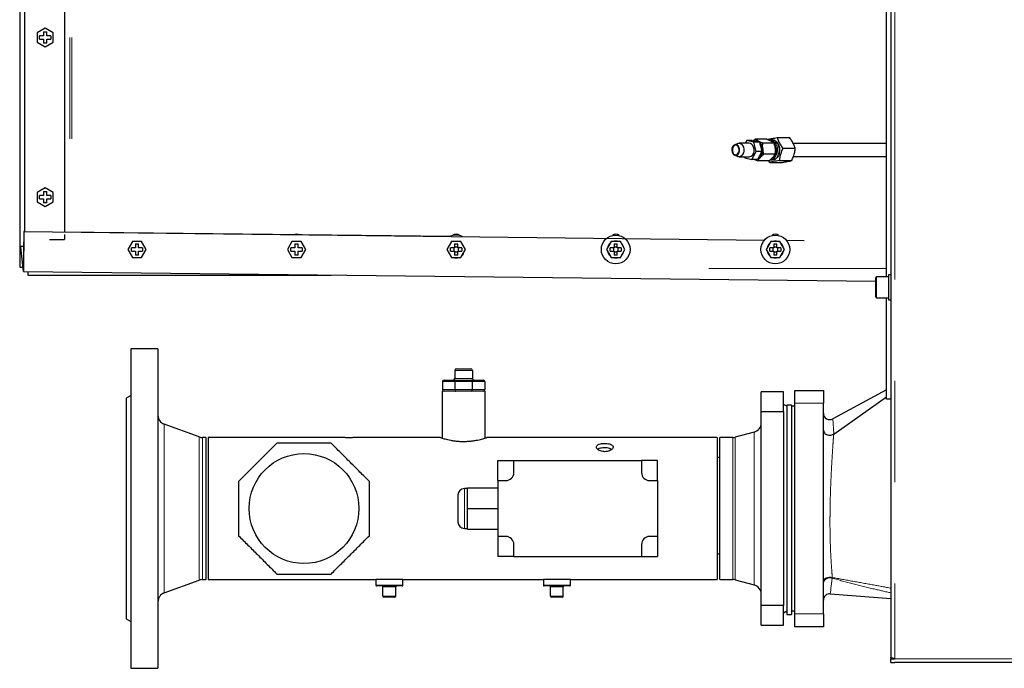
# Model space of a CAD drawing. Header units: millimetres. Extents: x 26 to 239, y 85 to 160.
# Tile 56 of 72: x 139.56 to 151.9, y 136.57 to 144.69. Entities that reach past the tile are written whole.
import ezdxf

# ---------------------------------------------------------------- set-up
doc = ezdxf.new("R2010")
doc.units = ezdxf.units.MM
doc.linetypes.add('PHANTOM', pattern=[12.7, 6.35, -1.27, 1.27, -1.27, 1.27, -1.27])

msp = doc.modelspace()

# ---------------------------------------------------------------- linework, layer by layer
at = {"color": 7, "linetype": 'Continuous', "lineweight": 25}
for p, q in [((139.559, 155.344), (139.559, 141.596)), ((139.619, 154.627), (139.619, 142.04)), ((140.119, 154.633), (140.119, 142.034)), ((140.119, 154.63), (140.119, 142.037)), ((150.422, 141.472), (150.422, 148.212)), ((150.477, 147.842), (150.477, 136.706)), ((139.879, 144.586), (139.779, 144.528)), ((139.779, 144.528), (139.779, 144.413)), ((139.859, 144.541), (139.899, 144.541)), ((139.859, 144.541), (139.859, 144.49)), ((139.979, 144.528), (139.879, 144.586)), ((139.899, 144.49), (139.899, 144.541)), ((139.979, 144.413), (139.979, 144.528)), ((139.779, 144.413), (139.879, 144.355)), ((139.859, 144.49), (139.809, 144.49)), ((139.809, 144.45), (139.809, 144.49)), ((139.809, 144.45), (139.859, 144.45)), ((139.859, 144.45), (139.859, 144.4)), ((139.899, 144.4), (139.859, 144.4)), ((139.879, 144.355), (139.979, 144.413)), ((139.949, 144.49), (139.899, 144.49)), ((139.899, 144.4), (139.899, 144.45)), ((139.899, 144.45), (139.949, 144.45)), ((139.949, 144.49), (139.949, 144.45)), ((148.559, 143.144), (148.52, 143.128)), ((148.702, 143.147), (148.575, 143.147)), ((148.67, 143.18), (148.651, 143.147)), ((148.758, 143.161), (148.67, 143.18)), ((148.74, 143.18), (148.67, 143.18)), ((148.74, 143.18), (148.829, 143.161)), ((148.781, 143.199), (148.756, 143.177)), ((148.829, 143.161), (148.758, 143.161)), ((148.791, 143.043), (148.758, 143.161)), ((148.922, 143.199), (148.781, 143.199)), ((148.829, 143.161), (148.862, 143.043)), ((149.013, 143.147), (148.872, 143.147)), ((148.992, 143.187), (148.964, 143.187)), ((149.051, 143.217), (149.207, 143.217)), ((150.422, 143.142), (149.255, 143.142)), ((148.735, 142.943), (148.791, 143.043)), ((148.862, 143.043), (148.791, 143.043)), ((148.862, 143.043), (148.806, 142.943)), ((148.858, 143.057), (148.857, 143.075)), ((149.124, 143.084), (149.279, 143.084)), ((148.52, 142.995), (148.559, 142.98)), ((148.575, 142.977), (148.593, 142.977)), ((148.614, 142.977), (148.702, 142.977)), ((148.642, 142.977), (148.646, 142.962)), ((148.646, 142.962), (148.735, 142.943)), ((148.806, 142.943), (148.735, 142.943)), ((148.793, 142.943), (148.782, 142.943)), ((148.949, 142.924), (148.808, 142.924)), ((149.026, 143.009), (148.885, 143.009)), ((148.962, 142.907), (148.949, 142.924)), ((148.962, 142.907), (149.117, 142.907)), ((148.964, 142.937), (148.992, 142.937)), ((149.079, 142.929), (149.234, 142.929)), ((149.257, 142.982), (150.422, 142.982)), ((139.879, 142.586), (139.779, 142.528)), ((139.779, 142.528), (139.779, 142.413)), ((139.859, 142.541), (139.899, 142.541)), ((139.859, 142.541), (139.859, 142.49)), ((139.979, 142.528), (139.879, 142.586)), ((139.899, 142.49), (139.899, 142.541)), ((139.979, 142.413), (139.979, 142.528)), ((139.779, 142.413), (139.879, 142.355)), ((139.859, 142.49), (139.809, 142.49)), ((139.809, 142.45), (139.809, 142.49)), ((139.809, 142.45), (139.859, 142.45)), ((139.859, 142.45), (139.859, 142.4)), ((139.879, 142.355), (139.979, 142.413)), ((139.949, 142.49), (139.899, 142.49)), ((139.899, 142.4), (139.899, 142.45)), ((139.899, 142.45), (139.949, 142.45)), ((139.949, 142.49), (139.949, 142.45)), ((139.899, 142.4), (139.859, 142.4)), ((139.613, 142.043), (139.607, 141.543)), ((139.608, 141.54), (139.614, 142.04)), ((139.614, 142.04), (139.613, 142.043)), ((139.613, 142.043), (139.619, 142.043)), ((139.614, 142.04), (148.893, 141.934)), ((140.119, 142.037), (144.957, 141.982)), ((139.932, 141.939), (140.119, 141.939)), ((140.119, 142.005), (140.119, 141.939)), ((140.119, 141.939), (140.119, 141.939)), ((140.971, 141.916), (140.914, 141.816)), ((141.087, 141.916), (140.971, 141.916)), ((141.145, 141.816), (141.087, 141.916)), ((142.971, 141.916), (142.914, 141.816)), ((143.087, 141.916), (142.971, 141.916)), ((143.145, 141.816), (143.087, 141.916)), ((144.971, 141.916), (144.914, 141.816)), ((145.087, 141.916), (144.971, 141.916)), ((145.145, 141.816), (145.087, 141.916)), ((145.104, 141.98), (145.108, 141.98)), ((146.971, 141.916), (146.914, 141.816)), ((147.087, 141.916), (146.971, 141.916)), ((147.145, 141.816), (147.087, 141.916)), ((148.971, 141.916), (148.914, 141.816)), ((149.087, 141.916), (148.971, 141.916)), ((149.145, 141.816), (149.087, 141.916)), ((149.168, 141.931), (149.392, 141.928)), ((139.611, 141.857), (139.572, 141.852)), ((139.611, 141.855), (139.572, 141.85)), ((139.572, 141.852), (139.572, 141.85)), ((139.573, 141.844), (139.572, 141.852)), ((139.573, 141.843), (139.572, 141.85)), ((139.607, 141.545), (139.573, 141.844)), ((139.607, 141.543), (139.573, 141.843)), ((140.914, 141.816), (140.971, 141.716)), ((141.009, 141.836), (140.959, 141.836)), ((140.959, 141.796), (140.959, 141.836)), ((140.959, 141.796), (141.009, 141.796)), ((141.009, 141.887), (141.049, 141.887)), ((141.009, 141.887), (141.009, 141.836)), ((141.009, 141.796), (141.009, 141.746)), ((141.049, 141.836), (141.049, 141.887)), ((141.099, 141.836), (141.049, 141.836)), ((141.049, 141.796), (141.099, 141.796)), ((141.049, 141.746), (141.049, 141.796)), ((141.087, 141.716), (141.145, 141.816)), ((141.099, 141.836), (141.099, 141.796)), ((142.914, 141.816), (142.971, 141.716)), ((143.009, 141.836), (142.959, 141.836)), ((142.959, 141.796), (142.959, 141.836)), ((142.959, 141.796), (143.009, 141.796)), ((143.009, 141.887), (143.049, 141.887)), ((143.009, 141.887), (143.009, 141.836)), ((143.009, 141.796), (143.009, 141.746)), ((143.049, 141.836), (143.049, 141.887)), ((143.099, 141.836), (143.049, 141.836)), ((143.049, 141.796), (143.099, 141.796)), ((143.049, 141.746), (143.049, 141.796)), ((143.087, 141.716), (143.145, 141.816)), ((143.099, 141.836), (143.099, 141.796)), ((144.914, 141.816), (144.971, 141.716)), ((145.009, 141.836), (144.959, 141.836)), ((144.959, 141.796), (144.959, 141.836)), ((144.959, 141.796), (145.009, 141.796)), ((144.999, 141.836), (144.999, 141.796)), ((145.009, 141.887), (145.049, 141.887)), ((145.009, 141.887), (145.009, 141.836)), ((145.049, 141.846), (145.009, 141.846)), ((145.009, 141.796), (145.009, 141.746)), ((145.009, 141.786), (145.049, 141.786)), ((145.049, 141.836), (145.049, 141.887)), ((145.099, 141.836), (145.049, 141.836)), ((145.049, 141.796), (145.099, 141.796)), ((145.049, 141.746), (145.049, 141.796)), ((145.059, 141.796), (145.059, 141.836)), ((145.087, 141.716), (145.145, 141.816)), ((145.099, 141.836), (145.099, 141.796)), ((146.914, 141.816), (146.971, 141.716)), ((147.009, 141.836), (146.959, 141.836)), ((146.959, 141.796), (146.959, 141.836)), ((146.959, 141.796), (147.009, 141.796)), ((146.999, 141.836), (146.999, 141.796)), ((147.009, 141.887), (147.049, 141.887)), ((147.009, 141.887), (147.009, 141.836)), ((147.049, 141.846), (147.009, 141.846)), ((147.009, 141.796), (147.009, 141.746)), ((147.009, 141.786), (147.049, 141.786)), ((147.049, 141.836), (147.049, 141.887)), ((147.099, 141.836), (147.049, 141.836)), ((147.049, 141.796), (147.099, 141.796)), ((147.049, 141.746), (147.049, 141.796)), ((147.059, 141.796), (147.059, 141.836)), ((147.087, 141.716), (147.145, 141.816)), ((147.099, 141.836), (147.099, 141.796)), ((148.914, 141.816), (148.971, 141.716)), ((149.009, 141.836), (148.959, 141.836)), ((148.959, 141.796), (148.959, 141.836)), ((148.959, 141.796), (149.009, 141.796)), ((148.999, 141.836), (148.999, 141.796)), ((149.009, 141.887), (149.049, 141.887)), ((149.009, 141.887), (149.009, 141.836)), ((149.049, 141.846), (149.009, 141.846)), ((149.009, 141.796), (149.009, 141.746)), ((149.009, 141.786), (149.049, 141.786)), ((149.049, 141.836), (149.049, 141.887)), ((149.099, 141.836), (149.049, 141.836)), ((149.049, 141.796), (149.099, 141.796)), ((149.049, 141.746), (149.049, 141.796)), ((149.059, 141.796), (149.059, 141.836)), ((149.087, 141.716), (149.145, 141.816)), ((149.099, 141.836), (149.099, 141.796)), ((140.971, 141.716), (141.087, 141.716)), ((141.049, 141.746), (141.009, 141.746)), ((142.971, 141.716), (143.087, 141.716)), ((143.049, 141.746), (143.009, 141.746)), ((144.971, 141.716), (145.087, 141.716)), ((145.049, 141.746), (145.009, 141.746)), ((146.971, 141.716), (147.087, 141.716)), ((147.049, 141.746), (147.009, 141.746)), ((148.971, 141.716), (149.087, 141.716)), ((149.049, 141.746), (149.009, 141.746)), ((139.559, 141.596), (139.601, 141.596)), ((139.607, 141.543), (139.607, 141.545)), ((139.607, 141.543), (139.608, 141.54)), ((139.608, 141.54), (150.287, 141.419)), ((139.659, 141.54), (139.659, 141.496)), ((139.659, 141.496), (143.461, 141.496)), ((150.287, 141.222), (150.287, 141.462)), ((150.447, 141.472), (150.297, 141.472)), ((150.477, 141.499), (150.447, 141.499)), ((150.447, 141.499), (150.447, 141.185)), ((150.297, 141.212), (150.447, 141.212)), ((150.422, 139.942), (150.422, 141.212)), ((150.447, 141.185), (150.477, 141.185)), ((141.292, 140.572), (140.952, 140.572)), ((140.952, 140.572), (140.952, 136.572)), ((141.292, 140.572), (141.292, 136.572)), ((145.032, 140.321), (145.212, 140.321)), ((144.877, 140.181), (145.02, 140.181)), ((145.012, 140.301), (145.012, 140.201)), ((145.02, 140.181), (145.223, 140.181)), ((145.223, 140.181), (145.367, 140.181)), ((145.232, 140.301), (145.232, 140.201)), ((144.857, 140.161), (144.857, 140.061)), ((145.012, 140.161), (145.012, 140.061)), ((145.231, 140.161), (145.231, 140.061)), ((145.387, 140.161), (145.387, 140.061)), ((150.422, 140.057), (149.75, 139.695)), ((140.952, 139.986), (140.892, 139.952)), ((140.892, 139.952), (140.892, 137.192)), ((144.852, 140.041), (144.852, 139.454)), ((145.392, 140.041), (144.852, 140.041)), ((145.392, 139.454), (145.392, 140.041)), ((148.852, 139.787), (148.852, 140.032)), ((149.132, 140.032), (148.852, 140.032)), ((149.132, 139.787), (149.132, 140.032)), ((149.272, 140.052), (149.632, 140.052)), ((149.272, 139.892), (149.272, 140.052)), ((149.632, 140.052), (149.632, 139.892)), ((149.761, 139.504), (150.422, 139.971)), ((150.477, 139.942), (150.422, 139.942)), ((150.477, 139.942), (150.424, 139.942)), ((149.172, 139.852), (149.132, 139.875)), ((149.232, 139.867), (149.172, 139.867)), ((149.172, 139.867), (149.172, 137.247)), ((149.232, 139.867), (149.232, 137.247)), ((149.272, 139.852), (149.232, 139.852)), ((149.272, 137.252), (149.272, 139.892)), ((149.632, 137.252), (149.632, 139.892)), ((148.852, 139.787), (149.132, 139.787)), ((148.852, 137.356), (148.852, 139.787)), ((149.132, 139.787), (149.132, 137.356)), ((141.81, 139.468), (141.371, 139.628)), ((141.892, 139.461), (141.851, 139.461)), ((141.892, 139.461), (141.892, 137.683)), ((143.628, 139.461), (141.922, 139.461)), ((141.922, 139.461), (141.922, 137.683)), ((144.832, 139.461), (143.756, 139.461)), ((148.302, 139.461), (145.412, 139.461)), ((148.302, 139.461), (148.302, 137.683)), ((148.496, 139.461), (148.332, 139.461)), ((148.332, 137.683), (148.332, 139.461)), ((148.763, 139.528), (148.527, 139.465)), ((149.761, 139.504), (149.76, 139.503)), ((148.332, 139.211), (148.302, 139.211)), ((145.552, 139.172), (145.752, 139.172)), ((145.552, 138.922), (145.552, 139.172)), ((145.752, 139.022), (145.752, 139.172)), ((145.752, 139.172), (147.352, 139.172)), ((147.352, 139.172), (147.352, 139.022)), ((147.552, 139.172), (147.352, 139.172)), ((147.552, 138.922), (147.552, 139.172)), ((145.172, 138.832), (145.552, 138.832)), ((145.172, 138.572), (145.172, 138.832)), ((145.552, 138.922), (145.552, 138.222)), ((145.552, 138.922), (145.652, 138.922)), ((147.452, 138.922), (147.552, 138.922)), ((147.552, 138.922), (147.552, 138.222)), ((145.052, 138.742), (145.052, 138.402)), ((145.172, 138.822), (145.132, 138.822)), ((145.172, 138.572), (145.552, 138.572)), ((145.172, 138.312), (145.172, 138.572)), ((145.132, 138.322), (145.172, 138.322)), ((145.172, 138.312), (145.552, 138.312)), ((145.652, 138.222), (145.552, 138.222)), ((145.552, 138.222), (145.552, 137.972)), ((147.552, 138.222), (147.452, 138.222)), ((147.552, 138.222), (147.552, 137.972)), ((145.752, 137.972), (145.752, 138.122)), ((147.352, 138.122), (147.352, 137.972)), ((145.752, 137.972), (145.552, 137.972)), ((145.752, 137.972), (147.352, 137.972)), ((147.352, 137.972), (147.552, 137.972)), ((148.302, 138.005), (148.332, 138.005)), ((141.371, 137.515), (141.81, 137.675)), ((141.851, 137.683), (141.892, 137.683)), ((141.922, 137.683), (144.022, 137.683)), ((144.022, 137.683), (144.022, 137.613)), ((144.362, 137.683), (144.022, 137.683)), ((144.352, 137.603), (144.032, 137.603)), ((144.112, 137.473), (144.112, 137.593)), ((144.272, 137.473), (144.272, 137.593)), ((144.362, 137.683), (146.122, 137.683)), ((144.362, 137.613), (144.362, 137.683)), ((146.122, 137.683), (146.122, 137.613)), ((146.462, 137.683), (146.122, 137.683)), ((146.452, 137.603), (146.132, 137.603)), ((146.212, 137.473), (146.212, 137.593)), ((146.372, 137.473), (146.372, 137.593)), ((146.462, 137.683), (148.302, 137.683)), ((146.462, 137.613), (146.462, 137.683)), ((148.332, 137.683), (148.496, 137.683)), ((148.527, 137.678), (148.763, 137.615)), ((149.718, 137.505), (150.477, 137.447)), ((144.262, 137.463), (144.122, 137.463)), ((146.362, 137.463), (146.222, 137.463)), ((149.132, 137.356), (148.852, 137.356)), ((148.852, 137.112), (148.852, 137.356)), ((149.132, 137.112), (149.132, 137.356)), ((149.132, 137.268), (149.172, 137.292)), ((149.172, 137.247), (149.232, 137.247)), ((149.232, 137.292), (149.272, 137.292)), ((149.272, 137.092), (149.272, 137.252)), ((149.632, 137.252), (149.632, 137.092)), ((140.892, 137.192), (140.952, 137.157)), ((148.852, 137.112), (149.132, 137.112)), ((149.632, 137.092), (149.272, 137.092)), ((150.477, 136.706), (150.477, 136.692)), ((150.477, 136.692), (150.527, 136.692)), ((150.477, 136.642), (150.477, 136.692)), ((150.477, 136.642), (150.527, 136.642)), ((150.502, 136.696), (150.502, 136.692)), ((169.787, 136.642), (150.527, 136.642)), ((140.952, 136.572), (141.292, 136.572))]:
    msp.add_line(p, q, dxfattribs=at)
at = {"color": 8, "linetype": 'PHANTOM', "lineweight": 18}
for p, q in [((140.189, 154.631), (140.189, 142.036)), ((140.212, 154.631), (140.212, 142.036)), ((150.527, 147.792), (150.527, 136.692)), ((139.573, 141.843), (139.573, 141.844)), ((148.197, 141.576), (150.422, 141.576)), ((150.297, 141.472), (150.297, 141.212)), ((145.232, 140.301), (145.012, 140.301)), ((145.012, 140.201), (145.232, 140.201)), ((145.012, 140.161), (144.857, 140.161)), ((144.857, 140.061), (145.012, 140.061)), ((145.231, 140.161), (145.012, 140.161)), ((145.012, 140.061), (145.231, 140.061)), ((145.387, 140.161), (145.231, 140.161)), ((145.231, 140.061), (145.387, 140.061)), ((149.632, 139.892), (149.272, 139.892)), ((141.371, 139.628), (141.371, 137.515)), ((141.81, 139.468), (141.81, 137.675)), ((141.851, 139.461), (141.851, 137.683)), ((148.496, 137.683), (148.496, 139.461)), ((148.527, 137.678), (148.527, 139.465)), ((148.763, 137.615), (148.763, 139.528)), ((149.76, 139.503), (149.76, 139.503)), ((145.132, 138.822), (145.132, 138.322)), ((144.022, 137.613), (144.362, 137.613)), ((144.272, 137.593), (144.112, 137.593)), ((146.122, 137.613), (146.462, 137.613)), ((146.372, 137.593), (146.212, 137.593)), ((149.741, 137.699), (149.743, 137.709)), ((144.112, 137.473), (144.272, 137.473)), ((146.212, 137.473), (146.372, 137.473)), ((149.272, 137.252), (149.632, 137.252)), ((150.527, 136.692), (169.787, 136.692))]:
    msp.add_line(p, q, dxfattribs=at)
at = {"color": 7, "linetype": 'Continuous', "lineweight": 25, "flags": 128}
for points in [[(148.559, 143.144), (148.571, 143.146), (148.589, 143.145), (148.605, 143.135), (148.619, 143.119), (148.629, 143.098), (148.634, 143.074), (148.634, 143.049)], [(148.762, 143.049), (148.762, 143.074), (148.757, 143.098), (148.746, 143.119), (148.732, 143.135), (148.716, 143.145), (148.702, 143.147)], [(148.763, 143.175), (148.771, 143.178), (148.792, 143.18), (148.812, 143.175), (148.831, 143.162), (148.848, 143.144), (148.86, 143.12), (148.868, 143.092), (148.871, 143.063), (148.869, 143.033), (148.861, 143.006), (148.849, 142.981), (148.833, 142.962), (148.814, 142.949), (148.808, 142.947)], [(148.953, 143.186), (148.963, 143.187), (148.984, 143.183), (149.004, 143.173), (149.022, 143.156), (149.036, 143.134), (149.046, 143.108), (149.052, 143.079)], [(148.975, 143.187), (148.991, 143.189), (149.012, 143.186), (149.033, 143.175), (149.051, 143.158), (149.066, 143.136), (149.076, 143.109), (149.081, 143.079), (149.082, 143.048), (149.077, 143.018), (149.067, 142.991), (149.053, 142.968), (149.035, 142.95), (149.015, 142.938), (148.994, 142.934), (148.975, 142.937)], [(149.08, 143.079), (149.074, 143.108), (149.064, 143.134), (149.05, 143.156), (149.032, 143.173), (149.012, 143.183), (148.992, 143.187)], [(148.581, 143.051), (148.581, 143.074), (148.575, 143.095), (148.565, 143.113), (148.552, 143.125), (148.536, 143.13), (148.52, 143.128), (148.505, 143.119), (148.494, 143.103), (148.486, 143.083), (148.484, 143.061), (148.487, 143.038), (148.495, 143.019), (148.507, 143.003), (148.521, 142.995), (148.537, 142.993), (148.553, 142.999), (148.566, 143.012), (148.576, 143.03), (148.581, 143.051)], [(148.575, 143.053), (148.574, 143.073), (148.569, 143.093), (148.559, 143.109), (148.546, 143.119), (148.532, 143.122), (148.517, 143.118), (148.505, 143.107), (148.495, 143.09), (148.491, 143.071), (148.491, 143.05), (148.496, 143.03), (148.506, 143.015), (148.519, 143.005), (148.534, 143.002), (148.548, 143.006), (148.561, 143.017), (148.57, 143.033), (148.575, 143.053)], [(148.634, 143.049), (148.629, 143.025), (148.619, 143.004), (148.605, 142.988), (148.588, 142.979), (148.57, 142.977), (148.559, 142.98)], [(149.052, 143.079), (149.052, 143.048), (149.047, 143.019), (149.037, 142.992), (149.024, 142.969), (149.006, 142.952), (148.986, 142.941), (148.965, 142.937), (148.964, 142.937)], [(148.992, 142.937), (148.994, 142.937), (149.015, 142.941), (149.034, 142.952), (149.052, 142.969), (149.066, 142.992), (149.075, 143.019), (149.08, 143.048), (149.08, 143.079)], [(149.034, 143.077), (149.029, 143.104), (149.019, 143.128)]]:
    msp.add_lwpolyline(points, dxfattribs=at)
at = {"color": 8, "linetype": 'PHANTOM', "lineweight": 18, "flags": 128}
for points in [[(149.75, 139.695), (149.75, 139.691), (149.751, 139.679), (149.752, 139.659), (149.754, 139.632), (149.757, 139.576), (149.761, 139.504), (149.761, 139.504), (149.761, 139.504)], [(149.632, 137.656), (149.634, 137.67), (149.641, 137.683), (149.653, 137.695), (149.667, 137.704), (149.685, 137.71), (149.704, 137.713), (149.724, 137.713), (149.743, 137.709)], [(149.741, 137.699), (149.733, 137.629), (149.726, 137.573), (149.723, 137.544), (149.72, 137.523), (149.718, 137.509), (149.718, 137.505), (149.718, 137.505)]]:
    msp.add_lwpolyline(points, dxfattribs=at)
at = {"color": 7, "linetype": 'Continuous', "lineweight": 25}
for centre, radius in [((147.029, 141.816), 0.18), ((149.029, 141.816), 0.18), ((143.122, 138.572), 0.688)]:
    msp.add_circle(centre, radius, dxfattribs=at)
for centre, radius, start, end in [((148.69, 143.047), 0.0718, 279.9235, 1.1608), ((148.755, 143.05), 0.101, 313.3976, 347.5982), ((148.741, 143.066), 0.117, 4.3533, 34.5754), ((148.919, 143.055), 0.121, 301.1628, 10.5165), ((148.901, 143.066), 0.137, 4.555, 32.765), ((148.885, 143.061), 0.15, 343.1227, 5.7806), ((143.029, 141.941), 0.065, 72.4013, 106.2903), ((145.029, 141.816), 0.18, 65.2641, 113.4274), ((145.029, 141.941), 0.065, 50.5616, 129.4384), ((147.029, 141.941), 0.065, 50.5616, 129.4384), ((147.029, 141.816), 0.105, 72.2472, 107.7528), ((149.029, 141.941), 0.065, 50.5615, 129.4385), ((149.029, 141.816), 0.105, 72.2472, 107.7528), ((145.029, 141.816), 0.105, 312.2472, 347.7528), ((147.029, 141.816), 0.105, 132.2472, 167.7528), ((147.029, 141.816), 0.105, 192.2472, 227.7528), ((147.029, 141.816), 0.105, 12.2472, 47.7528), ((147.029, 141.816), 0.105, 312.2472, 347.7528), ((149.029, 141.816), 0.105, 132.2472, 167.7528), ((149.029, 141.816), 0.105, 192.2472, 227.7528), ((149.029, 141.816), 0.105, 12.2472, 47.7528), ((149.029, 141.816), 0.105, 312.2472, 347.7528), ((145.029, 141.816), 0.105, 252.2472, 287.7528), ((147.029, 141.816), 0.105, 252.2472, 287.7528), ((149.029, 141.816), 0.105, 252.2472, 287.7528), ((150.297, 141.462), 0.01, 90, 180), ((150.297, 141.222), 0.01, 180, 270), ((145.032, 140.301), 0.02, 90, 180), ((145.212, 140.301), 0.02, 0, 90), ((144.877, 140.161), 0.02, 90, 180), ((144.992, 140.201), 0.02, 270, 0), ((145.252, 140.201), 0.02, 180, 270), ((145.367, 140.161), 0.02, 0, 90), ((144.877, 140.061), 0.02, 180, 270), ((145.367, 140.061), 0.02, 270, 0), ((141.412, 139.74), 0.12, 180, 250), ((149.712, 139.765), 0.08, 179.9998, 298.2717), ((148.732, 139.644), 0.12, 285, 0), ((141.851, 139.581), 0.12, 250, 270), ((148.496, 139.581), 0.12, 270, 285), ((145.652, 139.022), 0.1, 270, 0), ((147.452, 139.022), 0.1, 180, 270), ((145.132, 138.742), 0.08, 90, 180), ((145.132, 138.402), 0.08, 180, 270), ((145.652, 138.122), 0.1, 0, 90), ((147.452, 138.122), 0.1, 90, 180), ((141.851, 137.563), 0.12, 90, 110), ((144.032, 137.613), 0.01, 180, 270), ((144.102, 137.593), 0.01, 0, 90), ((144.282, 137.593), 0.01, 90, 180), ((144.352, 137.613), 0.01, 270, 0), ((146.132, 137.613), 0.01, 180, 270), ((146.202, 137.593), 0.01, 0, 90), ((146.382, 137.593), 0.01, 90, 180), ((146.452, 137.613), 0.01, 270, 0), ((148.496, 137.563), 0.12, 75, 90), ((148.732, 137.499), 0.12, 0, 75), ((141.412, 137.403), 0.12, 110, 180), ((144.122, 137.473), 0.01, 180, 270), ((144.262, 137.473), 0.01, 270, 0), ((146.222, 137.473), 0.01, 180, 270), ((146.362, 137.473), 0.01, 270, 0), ((149.712, 137.425), 0.08, 85.6248, 179.8938)]:
    msp.add_arc(centre, radius, start, end, dxfattribs=at)
at = {"color": 8, "linetype": 'PHANTOM', "lineweight": 18}
msp.add_arc((149.71, 137.626), 0.0792, 67.0509, 172.7389, dxfattribs=at)
at = {"color": 7, "linetype": 'Continuous', "lineweight": 25}
for centre, start_param, end_param in [((145.02, 140.161), 0, 1.570796), ((145.223, 140.161), 4.712389, 6.283185), ((145.02, 140.061), 1.570796, 3.141593), ((145.223, 140.061), 3.141593, 4.712389)]:
    msp.add_ellipse(centre, major_axis=(0, 0.02), ratio=0.414214, start_param=start_param, end_param=end_param, dxfattribs=at)
for points, knots in [([(148.872, 143.147), (148.859, 143.152), (148.834, 143.164), (148.803, 143.182), (148.788, 143.193), (148.781, 143.199)], [0, 0, 0, 0, 0.3361433, 0.6822645, 1, 1, 1, 1]), ([(148.885, 143.009), (148.883, 143.015), (148.878, 143.035), (148.872, 143.07), (148.869, 143.11), (148.871, 143.136), (148.872, 143.147)], [0, 0, 0, 0, 0.1283132, 0.4369876, 0.7546479, 1, 1, 1, 1]), ([(148.922, 143.199), (148.935, 143.193), (148.96, 143.181), (148.991, 143.164), (149.006, 143.152), (149.013, 143.147)], [0, 0, 0, 0, 0.336145, 0.682262, 1, 1, 1, 1]), ([(148.934, 143.194), (148.938, 143.195), (148.951, 143.198), (148.977, 143.204), (149.013, 143.211), (149.04, 143.215), (149.051, 143.217)], [0, 0, 0, 0, 0.132856, 0.440876, 0.757847, 1, 1, 1, 1]), ([(149.013, 143.147), (149.016, 143.136), (149.022, 143.11), (149.028, 143.07), (149.028, 143.035), (149.027, 143.015), (149.026, 143.009)], [0, 0, 0, 0, 0.24534, 0.553767, 0.871692, 1, 1, 1, 1]), ([(149.051, 143.217), (149.056, 143.202), (149.067, 143.172), (149.092, 143.127), (149.113, 143.098), (149.124, 143.084)], [0, 0, 0, 0, 0.336159, 0.682274, 1, 1, 1, 1]), ([(149.279, 143.084), (149.274, 143.099), (149.263, 143.129), (149.238, 143.174), (149.217, 143.203), (149.207, 143.217)], [0, 0, 0, 0, 0.336162, 0.682267, 1, 1, 1, 1]), ([(149.124, 143.084), (149.116, 143.067), (149.1, 143.032), (149.085, 142.98), (149.081, 142.946), (149.079, 142.929)], [0, 0, 0, 0, 0.336153, 0.682266, 1, 1, 1, 1]), ([(149.234, 142.929), (149.242, 142.947), (149.258, 142.981), (149.273, 143.034), (149.277, 143.068), (149.279, 143.084)], [0, 0, 0, 0, 0.336157, 0.682273, 1, 1, 1, 1]), ([(148.593, 142.977), (148.595, 142.977), (148.599, 142.977), (148.605, 142.977), (148.61, 142.977), (148.613, 142.977), (148.615, 142.977), (148.614, 142.977), (148.613, 142.977)], [0, 0, 0, 0, 0.15171, 0.324542, 0.494264, 0.660389, 0.828153, 1, 1, 1, 1]), ([(148.769, 142.943), (148.77, 142.943), (148.781, 142.936), (148.795, 142.93), (148.808, 142.924)], [0, 0, 0, 0, 0.126655, 1, 1, 1, 1]), ([(148.808, 142.924), (148.814, 142.934), (148.827, 142.953), (148.853, 142.982), (148.875, 143), (148.885, 143.009)], [0, 0, 0, 0, 0.336162, 0.682261, 1, 1, 1, 1]), ([(149.026, 143.009), (149.02, 143), (149.007, 142.981), (148.981, 142.952), (148.959, 142.933), (148.949, 142.924)], [0, 0, 0, 0, 0.336158, 0.682269, 1, 1, 1, 1]), ([(149.079, 142.929), (149.067, 142.928), (149.041, 142.923), (149.005, 142.917), (148.979, 142.911), (148.966, 142.908), (148.962, 142.907)], [0, 0, 0, 0, 0.242156, 0.549921, 0.867118, 1, 1, 1, 1]), ([(149.117, 142.907), (149.124, 142.908), (149.145, 142.911), (149.178, 142.917), (149.211, 142.923), (149.227, 142.928), (149.234, 142.929)], [0, 0, 0, 0, 0.132864, 0.440877, 0.757834, 1, 1, 1, 1]), ([(143.756, 139.461), (143.755, 139.46), (143.754, 139.46), (143.743, 139.46), (143.726, 139.459), (143.706, 139.458), (143.684, 139.458), (143.663, 139.459), (143.645, 139.459), (143.633, 139.46), (143.627, 139.461), (143.628, 139.46), (143.628, 139.46)], [0, 0, 0, 0, 0.107178, 0.214355, 0.321698, 0.429167, 0.536443, 0.643522, 0.750701, 0.858121, 0.965544, 1, 1, 1, 1]), ([(144.832, 139.461), (144.832, 139.46), (144.834, 139.46), (144.846, 139.456), (144.865, 139.45), (144.89, 139.443), (144.922, 139.435), (144.96, 139.427), (145.004, 139.42), (145.051, 139.414), (145.099, 139.412), (145.147, 139.412), (145.194, 139.415), (145.238, 139.42), (145.279, 139.426), (145.317, 139.434), (145.35, 139.442), (145.377, 139.45), (145.397, 139.456), (145.41, 139.46), (145.411, 139.46), (145.412, 139.46)], [0, 0, 0, 0, 0.051045, 0.1036165, 0.1546443, 0.2070784, 0.2596549, 0.3136709, 0.3675908, 0.4231719, 0.4753026, 0.5290861, 0.5790295, 0.6303828, 0.681161, 0.733277, 0.7865441, 0.841326, 0.8949918, 0.9503448, 1, 1, 1, 1]), ([(149.632, 139.554), (149.632, 139.553), (149.632, 139.549), (149.633, 139.538), (149.642, 139.52), (149.66, 139.504), (149.683, 139.493), (149.71, 139.489), (149.737, 139.492), (149.752, 139.5), (149.76, 139.503)], [0, 0, 0, 0, 0.00295, 0.093061, 0.245369, 0.396688, 0.547325, 0.697925, 0.848972, 1, 1, 1, 1]), ([(142.782, 139.392), (142.743, 139.352), (142.664, 139.273), (142.544, 139.153), (142.423, 139.032), (142.342, 138.952), (142.302, 138.911)], [0, 0, 0, 0, 0.247001, 0.493939, 0.746936, 1, 1, 1, 1]), ([(143.461, 139.392), (143.406, 139.392), (143.294, 139.392), (143.124, 139.392), (142.953, 139.392), (142.839, 139.392), (142.782, 139.392)], [0, 0, 0, 0, 0.247002, 0.49394, 0.746937, 1, 1, 1, 1]), ([(143.942, 138.911), (143.902, 138.951), (143.824, 139.029), (143.703, 139.149), (143.582, 139.271), (143.502, 139.351), (143.461, 139.392)], [0, 0, 0, 0, 0.246999, 0.493939, 0.746936, 1, 1, 1, 1]), ([(146.892, 139.284), (146.903, 139.285), (146.927, 139.286), (146.958, 139.297), (146.981, 139.312), (146.995, 139.33), (146.997, 139.347), (146.987, 139.364), (146.967, 139.376), (146.938, 139.385), (146.904, 139.389), (146.868, 139.388), (146.835, 139.382), (146.809, 139.373), (146.792, 139.359), (146.786, 139.342), (146.792, 139.324), (146.809, 139.306), (146.835, 139.293), (146.864, 139.285), (146.884, 139.284), (146.892, 139.284)], [0, 0, 0, 0, 0.053438, 0.106866, 0.160524, 0.214338, 0.267905, 0.321202, 0.374637, 0.428389, 0.482157, 0.535605, 0.588899, 0.642444, 0.696252, 0.74993, 0.803283, 0.85663, 0.910285, 0.964099, 1, 1, 1, 1]), ([(146.979, 139.312), (146.975, 139.314), (146.964, 139.322), (146.938, 139.329), (146.904, 139.333), (146.868, 139.332), (146.836, 139.327), (146.814, 139.32), (146.807, 139.313), (146.805, 139.312)], [0, 0, 0, 0, 0.110486, 0.278407, 0.446391, 0.613223, 0.779484, 0.94666, 1, 1, 1, 1]), ([(142.302, 138.911), (142.302, 138.855), (142.302, 138.744), (142.302, 138.574), (142.302, 138.403), (142.302, 138.289), (142.302, 138.232)], [0, 0, 0, 0, 0.247004, 0.493941, 0.74694, 1, 1, 1, 1]), ([(143.942, 138.232), (143.942, 138.288), (143.942, 138.399), (143.942, 138.569), (143.942, 138.74), (143.942, 138.854), (143.942, 138.911)], [0, 0, 0, 0, 0.246997, 0.493938, 0.746933, 1, 1, 1, 1]), ([(142.302, 138.232), (142.341, 138.192), (142.42, 138.114), (142.54, 137.994), (142.661, 137.873), (142.742, 137.792), (142.782, 137.752)], [0, 0, 0, 0, 0.247004, 0.493942, 0.746936, 1, 1, 1, 1]), ([(143.461, 137.752), (143.501, 137.791), (143.579, 137.87), (143.7, 137.99), (143.821, 138.111), (143.901, 138.192), (143.942, 138.232)], [0, 0, 0, 0, 0.246998, 0.493937, 0.746936, 1, 1, 1, 1]), ([(142.782, 137.752), (142.838, 137.752), (142.949, 137.752), (143.119, 137.752), (143.29, 137.752), (143.404, 137.752), (143.461, 137.752)], [0, 0, 0, 0, 0.247, 0.49394, 0.746935, 1, 1, 1, 1]), ([(150.527, 136.692), (150.521, 136.693), (150.51, 136.695), (150.494, 136.698), (150.483, 136.701), (150.477, 136.703), (150.477, 136.705), (150.477, 136.706)], [0, 0, 0, 0, 0.218151, 0.43633, 0.654487, 0.872648, 1, 1, 1, 1])]:
    msp.add_open_spline(points, degree=3, knots=knots, dxfattribs=at)
at = {"color": 8, "linetype": 'PHANTOM', "lineweight": 18}
for points, knots in [([(149.76, 139.503), (149.76, 139.503), (149.76, 139.503), (149.754, 139.415), (149.749, 139.34), (149.742, 139.227), (149.734, 139.105), (149.728, 138.976), (149.722, 138.844), (149.718, 138.709), (149.715, 138.577), (149.714, 138.451), (149.714, 138.327), (149.716, 138.2), (149.72, 138.074), (149.726, 137.949), (149.734, 137.825), (149.74, 137.748), (149.743, 137.709)], [0, 0, 0, 0, 0.000002, 0.051333, 0.102663, 0.171975, 0.241443, 0.310729, 0.379088, 0.447636, 0.515964, 0.576902, 0.637842, 0.705985, 0.774351, 0.842527, 0.921253, 1, 1, 1, 1]), ([(150.477, 137.516), (150.407, 137.532), (150.249, 137.568), (150.003, 137.629), (149.829, 137.676), (149.741, 137.699)], [0, 0, 0, 0, 0.284628, 0.6422637, 1, 1, 1, 1]), ([(149.743, 137.709), (149.829, 137.693), (150, 137.661), (150.245, 137.618), (150.405, 137.588), (150.477, 137.574)], [0, 0, 0, 0, 0.35365, 0.707503, 1, 1, 1, 1])]:
    msp.add_open_spline(points, degree=3, knots=knots, dxfattribs=at)

doc.saveas('drawing.dxf')
